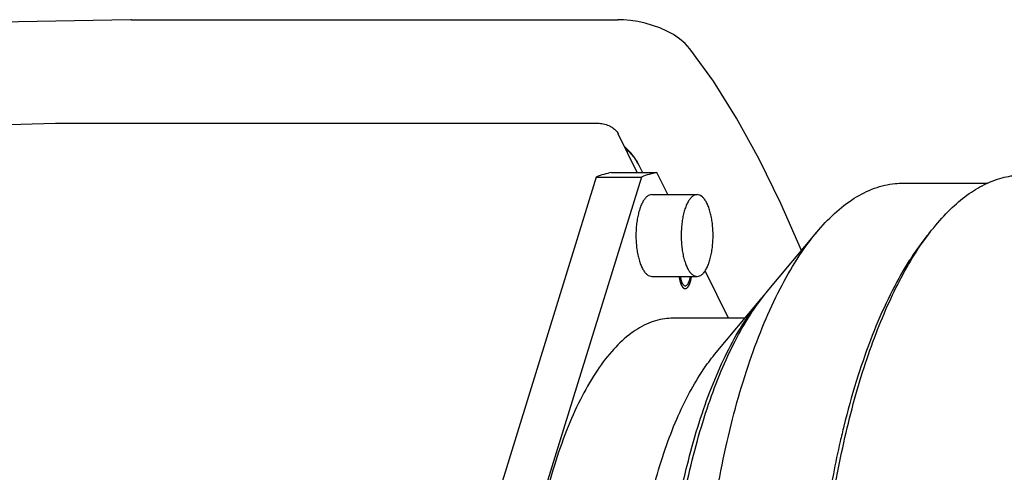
# Model space of a CAD drawing. Header units: millimetres. Extents: x 0 to 594, y 0 to 420.
# Tile 118 of 256: x 504.11 to 516.14, y 248.45 to 253.98. Entities that reach past the tile are written whole.
import ezdxf

# ---------------------------------------------------------------- set-up
doc = ezdxf.new("R2010")
doc.units = ezdxf.units.MM
doc.header["$LTSCALE"] = 32.67
doc.layers.get('0').update_dxf_attribs({"linetype": 'CONTINUOUS'})

msp = doc.modelspace()

# ---------------------------------------------------------------- linework, layer by layer
at = {"color": 7, "linetype": 'CONTINUOUS'}
for p, q in [((505.47756, 253.98092), (505.46403, 253.98079)), ((505.47756, 253.98092), (511.41856, 253.98092)), ((512.29662, 253.62685), (512.29667, 253.62679)), ((488.48425, 252.29523), (504.54713, 252.71591)), ((504.564, 252.71613), (511.17471, 252.71613)), ((511.65432, 252.11418), (511.42234, 252.58691)), ((511.66045, 252.22934), (511.71696, 252.11418)), ((511.34108, 252.11418), (511.89372, 252.11418)), ((512.02626, 251.8441), (511.89372, 252.11418)), ((511.15328, 252.05867), (508.99563, 245.07651)), ((511.70592, 252.05867), (509.54827, 245.07651)), ((511.15328, 252.05867), (511.70592, 252.05867)), ((514.90053, 251.98386), (515.93528, 251.98386)), ((511.83309, 251.8441), (512.38573, 251.8441)), ((513.24168, 250.65873), (513.84681, 251.38371)), ((512.76738, 250.33386), (512.48322, 250.91291)), ((511.83309, 250.8441), (512.38573, 250.8441)), ((512.59872, 249.88844), (513.16604, 250.56811)), ((512.97052, 250.33386), (512.09129, 250.33386))]:
    msp.add_line(p, q, dxfattribs=at)
for points in [[(505.46403, 253.98079), (504.09506, 253.9541), (502.70564, 253.92677), (501.32026, 253.89928)], [(512.29667, 253.62679), (512.24019, 253.68933), (512.17067, 253.74832), (512.09578, 253.79866), (512.01564, 253.84233), (511.93083, 253.88004), (511.8425, 253.91189), (511.75201, 253.93782), (511.66101, 253.95769), (511.57146, 253.97141), (511.48532, 253.97904), (511.41856, 253.98092)], [(513.66141, 251.16159), (513.40995, 251.73673), (513.14424, 252.27863), (512.86865, 252.77689), (512.58402, 253.22931), (512.29662, 253.62685)]]:
    msp.add_lwpolyline(points, dxfattribs=at)
for points, knots in [([(504.54713, 252.71591), (504.54993, 252.71599), (504.55555, 252.7161), (504.56118, 252.71613), (504.564, 252.71613)], [0, 0, 0, 0, 0.49836024, 1, 1, 1, 1]), ([(511.17471, 252.71613), (511.18542, 252.71613), (511.20744, 252.71479), (511.24057, 252.70916), (511.27384, 252.69993), (511.30629, 252.68732), (511.33693, 252.67162), (511.36474, 252.65327), (511.3888, 252.63283), (511.40834, 252.6109), (511.41841, 252.59492), (511.42234, 252.58691)], [0, 0, 0, 0, 0.11020017, 0.22647953, 0.34520447, 0.46482059, 0.58420509, 0.69877379, 0.80697193, 0.908169, 1, 1, 1, 1]), ([(511.66045, 252.22934), (511.64853, 252.25364), (511.61942, 252.30205), (511.56477, 252.36933), (511.52197, 252.41068), (511.49917, 252.43054)], [0, 0, 0, 0, 0.31308894, 0.65042523, 1, 1, 1, 1]), ([(511.51122, 252.40687), (511.53274, 252.38801), (511.57485, 252.34741), (511.6295, 252.28091), (511.6593, 252.23169), (511.6714, 252.20703)], [0, 0, 0, 0, 0.3330809, 0.68001698, 1, 1, 1, 1]), ([(511.34108, 252.11418), (511.3094, 252.10786), (511.24588, 252.09209), (511.18403, 252.07074), (511.15328, 252.05867)], [0, 0, 0, 0, 0.49452263, 1, 1, 1, 1]), ([(511.89372, 252.11418), (511.86203, 252.10786), (511.79852, 252.09209), (511.73666, 252.07074), (511.70592, 252.05867)], [0, 0, 0, 0, 0.49452263, 1, 1, 1, 1]), ([(516.37423, 239.08389), (516.33413, 239.08389), (516.21965, 239.09083), (516.03061, 239.13577), (515.81366, 239.23695), (515.60225, 239.38509), (515.3975, 239.57859), (515.20049, 239.81591), (515.01239, 240.09533), (514.8344, 240.41488), (514.66776, 240.77231), (514.51364, 241.16506), (514.37316, 241.5903), (514.24736, 242.04491), (514.13716, 242.5256), (514.04338, 243.02881), (513.96673, 243.55087), (513.90776, 244.08792), (513.86692, 244.636), (513.84452, 245.19107), (513.84071, 245.74905), (513.85554, 246.3058), (513.88888, 246.85723), (513.9405, 247.39927), (514.00999, 247.92791), (514.09686, 248.43927), (514.20045, 248.92959), (514.31999, 249.39526), (514.4546, 249.83287), (514.60328, 250.23923), (514.76495, 250.6114), (514.93845, 250.94671), (515.12257, 251.24275), (515.31609, 251.49747), (515.51781, 251.70905), (515.72663, 251.87589), (515.94146, 251.99643), (516.15821, 252.06809), (516.30415, 252.08385), (516.37424, 252.08386)], [0, 0, 0, 0, 0.00807139, 0.02303929, 0.03888893, 0.05606443, 0.07488211, 0.09554091, 0.11814387, 0.14271912, 0.16923641, 0.19762064, 0.22776024, 0.25951438, 0.29271831, 0.3271877, 0.36272234, 0.39910934, 0.43612602, 0.47354274, 0.51112545, 0.54863834, 0.58584633, 0.62251766, 0.65842649, 0.69335559, 0.72709921, 0.75946613, 0.79028312, 0.81939902, 0.84668955, 0.8720636, 0.8954714, 0.91691563, 0.93646641, 0.95428083, 0.970625, 0.98589107, 1, 1, 1, 1]), ([(513.84681, 251.38371), (513.91402, 251.46425), (514.05561, 251.61555), (514.29163, 251.80135), (514.54327, 251.92914), (514.75006, 251.97805), (514.86842, 251.98383), (514.90053, 251.98381)], [0, 0, 0, 0, 0.25143878, 0.49565409, 0.71687128, 0.92318654, 1, 1, 1, 1]), ([(511.83309, 251.8441), (511.83294, 251.8441), (511.82288, 251.84408), (511.80182, 251.83962), (511.7728, 251.82151), (511.7458, 251.79311), (511.72096, 251.7551), (511.69861, 251.70821), (511.68632, 251.67349), (511.68057, 251.65491)], [0, 0, 0, 0, 0.00180562, 0.11688572, 0.2451135, 0.39512903, 0.57088924, 0.77302315, 1, 1, 1, 1]), ([(512.38573, 251.8441), (512.38557, 251.8441), (512.37552, 251.84408), (512.35446, 251.83962), (512.32544, 251.82151), (512.29844, 251.79311), (512.27359, 251.7551), (512.25124, 251.70821), (512.23895, 251.67349), (512.23321, 251.65491)], [0, 0, 0, 0, 0.00180562, 0.11688572, 0.2451135, 0.39512903, 0.57088924, 0.77302315, 1, 1, 1, 1]), ([(512.53825, 251.0333), (512.54455, 251.05367), (512.55571, 251.09647), (512.56807, 251.16356), (512.57645, 251.23464), (512.58066, 251.30815), (512.58059, 251.38245), (512.57625, 251.4559), (512.56774, 251.52687), (512.55525, 251.59381), (512.53906, 251.65524), (512.51954, 251.70984), (512.49711, 251.75646), (512.47219, 251.79417), (512.44512, 251.82225), (512.41617, 251.83993), (512.39546, 251.8441), (512.38573, 251.8441)], [0, 0, 0, 0, 0.07215809, 0.14950653, 0.2306901, 0.31421699, 0.3985164, 0.48199216, 0.56307518, 0.64027711, 0.71224814, 0.77784438, 0.83621536, 0.88693352, 0.93020619, 0.96721877, 1, 1, 1, 1]), ([(511.68057, 251.65491), (511.67428, 251.63454), (511.66312, 251.59173), (511.65075, 251.52465), (511.64237, 251.45357), (511.63817, 251.38006), (511.63824, 251.30576), (511.64258, 251.23231), (511.65109, 251.16134), (511.66358, 251.0944), (511.67976, 251.03297), (511.69928, 250.97837), (511.72172, 250.93175), (511.74664, 250.89404), (511.7737, 250.86595), (511.80265, 250.84828), (511.82337, 250.84411), (511.8331, 250.8441)], [0, 0, 0, 0, 0.07215809, 0.14950653, 0.2306901, 0.31421699, 0.3985164, 0.48199216, 0.56307518, 0.64027711, 0.71224814, 0.77784438, 0.83621536, 0.88693352, 0.93020619, 0.96721877, 1, 1, 1, 1]), ([(512.23321, 251.65491), (512.22691, 251.63454), (512.21575, 251.59173), (512.20339, 251.52465), (512.19501, 251.45357), (512.19081, 251.38006), (512.19087, 251.30576), (512.19521, 251.23231), (512.20373, 251.16134), (512.21621, 251.0944), (512.2324, 251.03297), (512.25192, 250.97837), (512.27435, 250.93175), (512.29928, 250.89404), (512.32634, 250.86595), (512.35529, 250.84828), (512.37601, 250.84411), (512.38573, 250.8441)], [0, 0, 0, 0, 0.07215809, 0.14950653, 0.2306901, 0.31421699, 0.3985164, 0.48199216, 0.56307518, 0.64027711, 0.71224814, 0.77784438, 0.83621536, 0.88693352, 0.93020619, 0.96721877, 1, 1, 1, 1]), ([(513.03669, 241.33507), (513.02073, 241.38125), (512.94798, 241.59804), (512.83056, 241.99994), (512.70059, 242.55321), (512.59294, 243.1374), (512.50873, 243.74658), (512.44883, 244.37452), (512.41386, 245.01482), (512.40419, 245.66094), (512.41991, 246.30627), (512.46086, 246.94421), (512.52662, 247.56826), (512.6165, 248.17203), (512.72958, 248.74939), (512.86469, 249.29445), (513.02044, 249.80171), (513.19523, 250.26606), (513.38733, 250.68287), (513.59485, 251.04807), (513.75493, 251.2726), (513.84119, 251.37698), (513.84681, 251.38371)], [0, 0, 0, 0, 0.01411184, 0.06604436, 0.12088682, 0.17822063, 0.23758435, 0.29848113, 0.36039114, 0.42277879, 0.48510208, 0.54681863, 0.60739649, 0.66632006, 0.72310124, 0.77728632, 0.82846914, 0.87630117, 0.92050957, 0.96091599, 0.99746789, 1, 1, 1, 1]), ([(515.23348, 251.38981), (515.19728, 251.34669), (515.11701, 251.24479), (515.04311, 251.13827), (515.0031, 251.07683)], [0, 0, 0, 0, 0.43427983, 1, 1, 1, 1]), ([(512.38573, 250.8441), (512.38589, 250.8441), (512.39594, 250.84413), (512.417, 250.84859), (512.44602, 250.8667), (512.47302, 250.8951), (512.49787, 250.93311), (512.52022, 250.98), (512.53251, 251.01472), (512.53825, 251.0333)], [0, 0, 0, 0, 0.00180562, 0.11688572, 0.2451135, 0.39512903, 0.57088924, 0.77302315, 1, 1, 1, 1]), ([(515.0031, 251.07683), (514.96884, 251.02424), (514.85703, 250.84275), (514.68293, 250.50774), (514.49235, 250.05437), (514.32112, 249.55252), (514.20668, 249.13685), (514.14791, 248.88983), (514.13339, 248.82638)], [0, 0, 0, 0, 0.07764733, 0.26361035, 0.46667253, 0.68577618, 0.91944849, 1, 1, 1, 1]), ([(512.18018, 250.84409), (512.1816, 250.83292), (512.1854, 250.81101), (512.19417, 250.78078), (512.20586, 250.75585), (512.21955, 250.73824), (512.2327, 250.73087), (512.23981, 250.73037), (512.24125, 250.73039)], [0, 0, 0, 0, 0.24621517, 0.48595852, 0.68690483, 0.8454652, 0.96897081, 1, 1, 1, 1]), ([(512.24125, 250.73039), (512.24508, 250.73044), (512.25534, 250.73279), (512.26935, 250.74524), (512.2822, 250.76614), (512.28864, 250.7832), (512.29159, 250.79277)], [0, 0, 0, 0, 0.13439735, 0.35693358, 0.64465186, 1, 1, 1, 1]), ([(512.29159, 250.79277), (512.29502, 250.80387), (512.29897, 250.82095), (512.30159, 250.83824), (512.30233, 250.84404)], [0, 0, 0, 0, 0.66507231, 1, 1, 1, 1]), ([(512.23481, 248.19648), (512.24606, 248.25124), (512.29204, 248.46643), (512.38232, 248.83063), (512.5186, 249.27448), (512.67155, 249.68078), (512.83963, 250.04549), (513.02121, 250.36504), (513.16127, 250.5615), (513.23675, 250.65282), (513.24166, 250.65871)], [0, 0, 0, 0, 0.06248004, 0.24594163, 0.41923805, 0.58118927, 0.73087144, 0.8676807, 0.99143917, 1, 1, 1, 1]), ([(512.18882, 248.20589), (512.21198, 248.31556), (512.27308, 248.58306), (512.38634, 248.99443), (512.53349, 249.4257), (512.69727, 249.81532), (512.87596, 250.15917), (513.03566, 250.40441), (513.13648, 250.53272), (513.16602, 250.56812)], [0, 0, 0, 0, 0.1303891, 0.31915145, 0.49614512, 0.66018059, 0.8104027, 0.94639612, 1, 1, 1, 1]), ([(512.09128, 250.33377), (512.05777, 250.33378), (511.94682, 250.32621), (511.75721, 250.26787), (511.53692, 250.12772), (511.32753, 249.92267), (511.13045, 249.65614), (510.94761, 249.33165), (510.78128, 248.95354), (510.63373, 248.52698), (510.50706, 248.05797), (510.40312, 247.5532), (510.32343, 247.01993), (510.26918, 246.46586), (510.2427, 245.93037), (510.24051, 245.58059), (510.24265, 245.4208)], [0, 0, 0, 0, 0.0178854, 0.05923098, 0.104814, 0.15655307, 0.21547676, 0.28193585, 0.35580366, 0.43661523, 0.52365864, 0.61603722, 0.71271513, 0.81255381, 0.91434348, 1, 1, 1, 1]), ([(512.23096, 241.86306), (512.17626, 241.97454), (512.07281, 242.21211), (511.93931, 242.59249), (511.82246, 243.00765), (511.72363, 243.45279), (511.644, 243.92276), (511.5845, 244.4121), (511.54583, 244.91511), (511.52847, 245.42592), (511.5326, 245.93858), (511.55819, 246.4471), (511.60492, 246.94554), (511.67226, 247.42811), (511.75939, 247.88917), (511.86529, 248.32339), (511.98871, 248.72575), (512.12823, 249.09163), (512.28224, 249.4169), (512.43849, 249.68015), (512.54944, 249.82943), (512.59872, 249.88844)], [0, 0, 0, 0, 0.04476943, 0.09329441, 0.14523478, 0.20016787, 0.25760693, 0.31701598, 0.37782264, 0.43942974, 0.50122623, 0.5625978, 0.62293746, 0.6816562, 0.73819419, 0.79203272, 0.8427077, 0.88982566, 0.9330842, 0.97229975, 1, 1, 1, 1]), ([(514.13339, 248.82638), (514.10348, 248.69571), (514.03312, 248.36113), (513.94095, 247.81216), (513.86339, 247.1747), (513.81206, 246.51989), (513.78754, 245.85487), (513.7901, 245.1869), (513.81971, 244.52325), (513.87604, 243.87117), (513.95847, 243.23777), (514.06609, 242.62994), (514.1977, 242.05428), (514.35187, 241.51701), (514.52689, 241.02395), (514.66174, 240.71557), (514.7329, 240.57057)], [0, 0, 0, 0, 0.04782739, 0.12196938, 0.19855535, 0.27689577, 0.35627198, 0.43594854, 0.51518521, 0.59324881, 0.66942522, 0.74303181, 0.81343069, 0.88004338, 0.94236791, 1, 1, 1, 1])]:
    msp.add_open_spline(points, degree=3, knots=knots, dxfattribs=at)
at = {"color": 2, "linetype": 'CONTINUOUS'}
for points, knots in [([(512.16598, 250.8441, 37.03139), (512.16629, 250.84197, 37.03065), (512.16691, 250.8377, 37.02918), (512.16784, 250.83131, 37.02697), (512.16877, 250.82492, 37.02477), (512.16955, 250.81959, 37.02293), (512.17017, 250.81532, 37.02146), (512.17056, 250.81266, 37.02054), (512.17084, 250.8108, 37.01989), (512.17099, 250.80973, 37.01953), (512.17111, 250.80893, 37.01925), (512.1712, 250.80826, 37.01902), (512.17128, 250.80773, 37.01884), (512.17133, 250.8074, 37.01872), (512.17137, 250.80713, 37.01863), (512.1714, 250.80693, 37.01857), (512.17144, 250.80675, 37.01846), (512.1715, 250.8065, 37.01832), (512.17158, 250.80619, 37.01814), (512.1717, 250.8057, 37.01786), (512.17184, 250.80509, 37.01751), (512.17208, 250.80411, 37.01694), (512.17238, 250.80288, 37.01623), (512.17274, 250.80141, 37.01538), (512.17322, 250.79945, 37.01425), (512.17382, 250.79699, 37.01284), (512.17454, 250.79405, 37.01114), (512.17525, 250.7911, 37.00944), (512.17597, 250.78816, 37.00775), (512.17669, 250.78521, 37.00605), (512.17741, 250.78227, 37.00435), (512.17801, 250.77981, 37.00294), (512.17848, 250.77785, 37.0018), (512.17884, 250.77638, 37.00096), (512.17914, 250.77515, 37.00025), (512.17935, 250.77429, 36.99975), (512.17947, 250.7738, 36.99947), (512.17956, 250.77343, 36.99926), (512.17963, 250.77313, 36.99908), (512.1797, 250.77288, 36.99894), (512.17975, 250.77263, 36.9988), (512.17985, 250.77238, 36.99857), (512.18, 250.77197, 36.99821), (512.18019, 250.77145, 36.99776), (512.18042, 250.77083, 36.99722), (512.18065, 250.77021, 36.99668), (512.18096, 250.76939, 36.99596), (512.18149, 250.76794, 36.99469), (512.18225, 250.76588, 36.99289), (512.18317, 250.76341, 36.99072), (512.18409, 250.76093, 36.98855), (512.185, 250.75846, 36.98639), (512.18592, 250.75598, 36.98422), (512.18683, 250.75351, 36.98205), (512.18775, 250.75103, 36.97989), (512.18851, 250.74897, 36.97808), (512.18912, 250.74732, 36.97664), (512.18958, 250.74608, 36.97556), (512.18992, 250.74516, 36.97474), (512.19015, 250.74454, 36.9742), (512.19025, 250.74428, 36.97398), (512.19032, 250.74407, 36.9738), (512.19037, 250.74395, 36.97368), (512.19041, 250.74384, 36.9736), (512.19046, 250.74376, 36.97348), (512.19054, 250.74361, 36.97329), (512.19065, 250.74341, 36.97302), (512.19084, 250.74307, 36.97258), (512.19107, 250.74266, 36.97204), (512.19135, 250.74216, 36.97138), (512.19172, 250.7415, 36.97051), (512.19218, 250.74067, 36.96941), (512.19273, 250.73967, 36.9681), (512.19329, 250.73868, 36.96679), (512.19403, 250.73735, 36.96504), (512.19495, 250.73569, 36.96286), (512.19606, 250.7337, 36.96024), (512.19717, 250.73171, 36.95761), (512.19828, 250.72972, 36.95499), (512.19938, 250.72773, 36.95237), (512.20031, 250.72607, 36.95018), (512.20105, 250.72475, 36.94844), (512.2016, 250.72375, 36.94712), (512.20206, 250.72292, 36.94603), (512.20243, 250.72226, 36.94516), (512.20271, 250.72176, 36.9445), (512.20294, 250.72135, 36.94396), (512.2031, 250.72105, 36.94357), (512.2032, 250.72089, 36.94336), (512.20326, 250.72076, 36.94319), (512.20333, 250.72064, 36.94303), (512.20344, 250.72054, 36.94278), (512.20362, 250.72033, 36.94235), (512.20388, 250.72005, 36.94174), (512.20419, 250.7197, 36.941), (512.2046, 250.71924, 36.94002), (512.20512, 250.71867, 36.9388), (512.20574, 250.71798, 36.93733), (512.20657, 250.71706, 36.93537), (512.20761, 250.71592, 36.93292), (512.20885, 250.71454, 36.92999), (512.21009, 250.71316, 36.92705), (512.21133, 250.71178, 36.92411), (512.21257, 250.71041, 36.92118), (512.21361, 250.70926, 36.91873), (512.21444, 250.70834, 36.91677), (512.21506, 250.70765, 36.9153), (512.21568, 250.70696, 36.91383), (512.2162, 250.70639, 36.91261), (512.21661, 250.70593, 36.91163), (512.21692, 250.70559, 36.91089), (512.21723, 250.70524, 36.91016), (512.21746, 250.70499, 36.90961), (512.21762, 250.70481, 36.90924), (512.2177, 250.70473, 36.90906), (512.21776, 250.70465, 36.90891), (512.21781, 250.70462, 36.90878), (512.2179, 250.70458, 36.90859), (512.21802, 250.70451, 36.9083), (512.21823, 250.7044, 36.90778), (512.21851, 250.70425, 36.90714), (512.21894, 250.70402, 36.90612), (512.21948, 250.70372, 36.90483), (512.22035, 250.70326, 36.90278), (512.22143, 250.70267, 36.90022), (512.22273, 250.70197, 36.89714), (512.22404, 250.70127, 36.89406), (512.22534, 250.70057, 36.89099), (512.22664, 250.69987, 36.88791), (512.22794, 250.69916, 36.88483), (512.22924, 250.69846, 36.88175), (512.23032, 250.69788, 36.87919), (512.23119, 250.69741, 36.87714), (512.23173, 250.69712, 36.87585), (512.23217, 250.69688, 36.87483), (512.23244, 250.69674, 36.87419), (512.23266, 250.69662, 36.87367), (512.23278, 250.69655, 36.87339), (512.23286, 250.69651, 36.87319), (512.23291, 250.69648, 36.87307), (512.23298, 250.69649, 36.8729), (512.23307, 250.69648, 36.8727), (512.23324, 250.69648, 36.8723), (512.23349, 250.69648, 36.8717), (512.23383, 250.69647, 36.8709), (512.23417, 250.69647, 36.8701), (512.23462, 250.69646, 36.86903), (512.23518, 250.69645, 36.8677), (512.23586, 250.69644, 36.8661), (512.23653, 250.69643, 36.8645), (512.23744, 250.69641, 36.86237), (512.23856, 250.69639, 36.8597), (512.23992, 250.69637, 36.8565), (512.24127, 250.69635, 36.8533), (512.24262, 250.69633, 36.8501), (512.24397, 250.69631, 36.8469), (512.2451, 250.69629, 36.84424), (512.246, 250.69628, 36.8421), (512.24668, 250.69626, 36.8405), (512.24724, 250.69626, 36.83917), (512.24769, 250.69625, 36.8381), (512.24803, 250.69624, 36.8373), (512.24832, 250.69624, 36.83664), (512.24851, 250.69624, 36.83617), (512.24863, 250.69623, 36.8359), (512.24871, 250.69626, 36.83571), (512.24879, 250.69631, 36.83552), (512.2489, 250.69636, 36.83526), (512.24909, 250.69646, 36.83481), (512.24936, 250.69659, 36.83417), (512.24969, 250.69676, 36.8334), (512.25012, 250.69698, 36.83237), (512.25066, 250.69725, 36.83108), (512.25132, 250.69758, 36.82954), (512.25219, 250.69802, 36.82748), (512.25327, 250.69857, 36.82491), (512.25458, 250.69923, 36.82183), (512.25588, 250.69989, 36.81874), (512.25719, 250.70055, 36.81565), (512.25849, 250.70121, 36.81257), (512.25958, 250.70176, 36.81), (512.26045, 250.7022, 36.80794), (512.2611, 250.70253, 36.8064), (512.26175, 250.70286, 36.80486), (512.2623, 250.70314, 36.80357), (512.26273, 250.70336, 36.80254), (512.26306, 250.70352, 36.80177), (512.26333, 250.70366, 36.80113), (512.26355, 250.70377, 36.80061), (512.26368, 250.70384, 36.80029), (512.26378, 250.70389, 36.80007), (512.26383, 250.70391, 36.79994), (512.26388, 250.70397, 36.79982), (512.26395, 250.70404, 36.79966), (512.26405, 250.70415, 36.79942), (512.26418, 250.70429, 36.79911), (512.26449, 250.70463, 36.79837), (512.26496, 250.70513, 36.79726), (512.26559, 250.7058, 36.79579), (512.26642, 250.70669, 36.79382), (512.26746, 250.7078, 36.79136), (512.26871, 250.70914, 36.7884), (512.26996, 250.71048, 36.78545), (512.2712, 250.71181, 36.7825), (512.27245, 250.71315, 36.77955), (512.2737, 250.71449, 36.77659), (512.27495, 250.71583, 36.77364), (512.27599, 250.71694, 36.77118), (512.27672, 250.71772, 36.76946), (512.27713, 250.71817, 36.76847), (512.27745, 250.7185, 36.76773), (512.27776, 250.71884, 36.767), (512.27802, 250.71911, 36.76638), (512.27823, 250.71934, 36.76589), (512.27836, 250.71947, 36.76558), (512.27845, 250.71964, 36.76536), (512.27854, 250.7198, 36.76514), (512.27866, 250.72001, 36.76486), (512.2788, 250.72025, 36.76453), (512.27899, 250.72058, 36.76409), (512.27931, 250.72115, 36.76332), (512.27978, 250.72196, 36.76222), (512.28034, 250.72294, 36.7609), (512.28108, 250.72424, 36.75913), (512.28201, 250.72587, 36.75693), (512.28313, 250.72783, 36.75428), (512.28425, 250.72978, 36.75164), (512.28537, 250.73174, 36.74899), (512.28649, 250.73369, 36.74635), (512.28761, 250.73564, 36.7437), (512.28854, 250.73727, 36.7415), (512.28928, 250.73858, 36.73974), (512.28984, 250.73955, 36.73841), (512.29031, 250.74037, 36.73731), (512.29068, 250.74102, 36.73643), (512.29091, 250.74143, 36.73588), (512.2911, 250.74175, 36.73544), (512.29122, 250.74196, 36.73516), (512.29131, 250.74212, 36.73494), (512.29138, 250.74224, 36.73478), (512.29144, 250.7424, 36.73465), (512.29152, 250.74261, 36.73446), (512.29161, 250.74287, 36.73423), (512.29177, 250.74328, 36.73386), (512.29196, 250.74379, 36.7334), (512.2922, 250.74441, 36.73284), (512.29251, 250.74524, 36.73211), (512.29306, 250.74668, 36.73081), (512.29384, 250.74874, 36.72897), (512.29509, 250.75204, 36.72601), (512.29665, 250.75616, 36.72232), (512.29852, 250.76111, 36.71789), (512.30039, 250.76606, 36.71346), (512.30164, 250.76936, 36.7105), (512.30227, 250.77101, 36.70902)], [0, 0, 0, 0, 0.015625, 0.03125, 0.046875, 0.0625, 0.0703125, 0.078125, 0.08203125, 0.08398438, 0.0859375, 0.08789062, 0.08886719, 0.08984375, 0.09033203, 0.09082031, 0.09130859, 0.09179688, 0.09277344, 0.09375, 0.09570312, 0.09765625, 0.1015625, 0.10546875, 0.109375, 0.1171875, 0.125, 0.1328125, 0.140625, 0.1484375, 0.15625, 0.1640625, 0.16796875, 0.171875, 0.17578125, 0.17773438, 0.17871094, 0.1796875, 0.18066406, 0.18115234, 0.18164062, 0.18261719, 0.18359375, 0.18554688, 0.1875, 0.18945312, 0.19140625, 0.1953125, 0.203125, 0.2109375, 0.21875, 0.2265625, 0.234375, 0.2421875, 0.25, 0.2578125, 0.26171875, 0.265625, 0.26953125, 0.27050781, 0.27148438, 0.27197266, 0.27246094, 0.27270508, 0.27294922, 0.2734375, 0.27441406, 0.27539062, 0.27734375, 0.27929688, 0.28125, 0.28515625, 0.2890625, 0.29296875, 0.296875, 0.3046875, 0.3125, 0.3203125, 0.328125, 0.3359375, 0.34375, 0.34765625, 0.3515625, 0.35546875, 0.35742188, 0.359375, 0.36132812, 0.36230469, 0.36279297, 0.36328125, 0.36376953, 0.36425781, 0.36523438, 0.3671875, 0.36914062, 0.37109375, 0.375, 0.37890625, 0.3828125, 0.390625, 0.3984375, 0.40625, 0.4140625, 0.421875, 0.4296875, 0.43359375, 0.4375, 0.44140625, 0.4453125, 0.44726562, 0.44921875, 0.45117188, 0.453125, 0.45361328, 0.45410156, 0.45458984, 0.45483398, 0.45507812, 0.45605469, 0.45703125, 0.45898438, 0.4609375, 0.46484375, 0.46875, 0.4765625, 0.484375, 0.4921875, 0.5, 0.5078125, 0.515625, 0.5234375, 0.53125, 0.53515625, 0.5390625, 0.54101562, 0.54296875, 0.54394531, 0.54492188, 0.54516602, 0.54541016, 0.54589844, 0.54638672, 0.546875, 0.54882812, 0.55078125, 0.55273438, 0.5546875, 0.55859375, 0.5625, 0.56640625, 0.5703125, 0.578125, 0.5859375, 0.59375, 0.6015625, 0.609375, 0.6171875, 0.62109375, 0.625, 0.62890625, 0.63085938, 0.6328125, 0.63476562, 0.63574219, 0.63623047, 0.63671875, 0.63720703, 0.63769531, 0.63867188, 0.640625, 0.64257812, 0.64453125, 0.6484375, 0.65234375, 0.65625, 0.6640625, 0.671875, 0.6796875, 0.6875, 0.6953125, 0.703125, 0.70703125, 0.7109375, 0.71484375, 0.71875, 0.72070312, 0.72265625, 0.72460938, 0.72558594, 0.7265625, 0.72705078, 0.72729492, 0.72753906, 0.72802734, 0.72851562, 0.72949219, 0.73046875, 0.734375, 0.73828125, 0.7421875, 0.75, 0.7578125, 0.765625, 0.7734375, 0.78125, 0.7890625, 0.796875, 0.8046875, 0.80859375, 0.81054688, 0.8125, 0.81445312, 0.81640625, 0.81738281, 0.81835938, 0.81884766, 0.81933594, 0.8203125, 0.82128906, 0.82226562, 0.82421875, 0.828125, 0.83203125, 0.8359375, 0.84375, 0.8515625, 0.859375, 0.8671875, 0.875, 0.8828125, 0.890625, 0.89453125, 0.8984375, 0.90234375, 0.90429688, 0.90625, 0.90722656, 0.90820312, 0.90869141, 0.90917969, 0.90966797, 0.91015625, 0.91113281, 0.91210938, 0.9140625, 0.91601562, 0.91796875, 0.921875, 0.9296875, 0.9375, 0.953125, 0.96875, 0.984375, 1, 1, 1, 1]), ([(512.30227, 250.77101, 36.70902), (512.30265, 250.77234, 36.70812), (512.30323, 250.77434, 36.70675), (512.304, 250.777, 36.70493), (512.30448, 250.77867, 36.7038), (512.30486, 250.78, 36.70289), (512.3051, 250.78084, 36.70232), (512.30527, 250.78141, 36.70192), (512.30537, 250.78175, 36.7017), (512.30546, 250.78213, 36.70148), (512.30557, 250.78258, 36.70121), (512.30576, 250.78332, 36.70078), (512.30598, 250.78424, 36.70024), (512.30635, 250.78571, 36.69937), (512.30681, 250.78754, 36.69829), (512.30727, 250.78938, 36.6972), (512.30763, 250.79085, 36.69634), (512.30786, 250.79177, 36.69579), (512.30805, 250.7925, 36.69536), (512.30816, 250.79296, 36.69509), (512.30825, 250.79333, 36.69487), (512.30833, 250.79369, 36.69468), (512.30847, 250.79433, 36.69436), (512.30866, 250.79524, 36.6939), (512.30897, 250.79669, 36.69317), (512.30936, 250.79851, 36.69225), (512.30975, 250.80033, 36.69133), (512.31006, 250.80178, 36.6906), (512.31029, 250.80287, 36.69005), (512.31049, 250.80378, 36.68959), (512.31062, 250.80441, 36.68927), (512.3107, 250.80478, 36.68909), (512.31076, 250.80504, 36.68894), (512.31081, 250.80535, 36.68882), (512.31088, 250.80574, 36.68865), (512.31101, 250.80644, 36.68836), (512.31119, 250.80743, 36.68793), (512.3114, 250.80861, 36.68743), (512.31168, 250.8102, 36.68675), (512.31204, 250.81218, 36.68591), (512.3124, 250.81416, 36.68507), (512.31268, 250.81574, 36.68439), (512.31286, 250.81673, 36.68397), (512.31299, 250.81742, 36.68367), (512.31306, 250.81782, 36.68351), (512.31312, 250.81823, 36.68337), (512.31319, 250.81874, 36.68319), (512.31337, 250.81996, 36.68276), (512.31364, 250.8218, 36.68212), (512.31401, 250.82424, 36.68126), (512.31437, 250.82669, 36.6804), (512.31464, 250.82852, 36.67976), (512.31482, 250.82975, 36.67933), (512.3149, 250.83026, 36.67915), (512.31496, 250.83066, 36.67901), (512.31501, 250.83108, 36.67888), (512.3151, 250.83181, 36.67869), (512.31522, 250.83285, 36.67839), (512.31542, 250.83452, 36.67793), (512.31566, 250.8366, 36.67735), (512.31605, 250.83993, 36.67642), (512.31635, 250.84243, 36.67572), (512.31654, 250.8441, 36.67526)], [0, 0, 0, 0, 0.0625, 0.09375, 0.125, 0.140625, 0.15625, 0.1640625, 0.16796875, 0.171875, 0.1796875, 0.1875, 0.203125, 0.21875, 0.25, 0.28125, 0.296875, 0.3125, 0.3203125, 0.328125, 0.33203125, 0.3359375, 0.34375, 0.359375, 0.375, 0.40625, 0.4375, 0.453125, 0.46875, 0.484375, 0.4921875, 0.49609375, 0.5, 0.50390625, 0.5078125, 0.515625, 0.53125, 0.546875, 0.5625, 0.59375, 0.625, 0.640625, 0.65625, 0.6640625, 0.66796875, 0.671875, 0.6796875, 0.6875, 0.71875, 0.75, 0.78125, 0.8125, 0.8203125, 0.828125, 0.83203125, 0.8359375, 0.84375, 0.859375, 0.875, 0.90625, 0.9375, 1, 1, 1, 1])]:
    msp.add_open_spline(points, degree=3, knots=knots, dxfattribs=at)
at = {"color": 7, "linetype": 'CONTINUOUS'}
msp.add_open_spline([(513.16602, 250.56812), (513.18175, 250.58697), (513.19778, 250.60557), (513.21412, 250.62389)], degree=3, dxfattribs=at)

doc.saveas('drawing.dxf')
